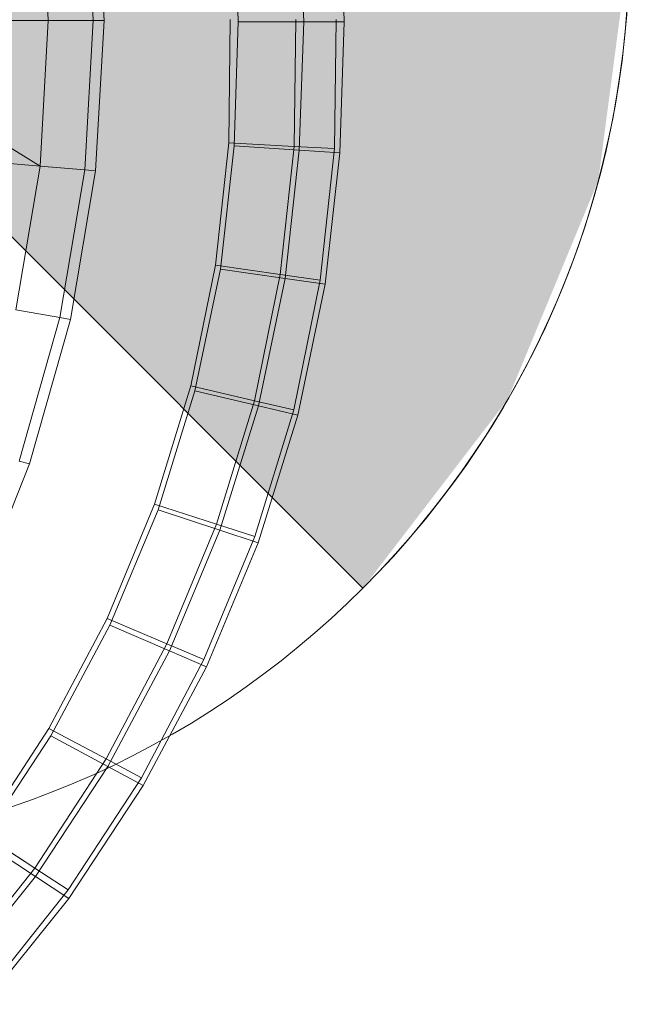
# Model space of a CAD drawing. Header units: metres. Extents: x 397.7 to 427.5, y 12.7 to 28.4.
# Tile 94 of 128: x 408.2463 to 408.3134, y 27.123 to 27.2312. Entities that reach past the tile are written whole.
import ezdxf

# ---------------------------------------------------------------- set-up
doc = ezdxf.new("R2010")
doc.units = ezdxf.units.M
doc.layers.add('A-DETL-____-MBND', color=7, linetype='Continuous', lineweight=18)
doc.layers.add('A-DETL-GENF-OTLN', color=7, linetype='Continuous', lineweight=18)

# ---------------------------------------------------------------- blocks, each defined once
blk = doc.blocks.new('Family - Inodor P5-151237-08_ENLLUMENAT_P5')
at = {"layer": 'A-DETL-____-MBND', "color": 253, "true_color": 0xaaaaaa}
for p, q in [((0.70015, 0.21647), (0.70107, 0.19991)), ((0.69494, 0.19991), (0.69404, 0.21593)), ((0.69989, 0.19991), (0.69897, 0.21636)), ((0.72302, 0.19976), (0.72254, 0.21434)), ((0.72302, 0.19976), (0.72254, 0.21434)), ((0.72747, 0.19975), (0.72698, 0.21462)), ((0.72747, 0.19975), (0.72698, 0.21462)), ((0.71582, 0.19976), (0.71536, 0.21387)), ((0.71582, 0.19976), (0.71536, 0.21387)), ((0.69494, 0.19991), (0.66806, 0.19991)), ((0.69404, 0.1839), (0.66806, 0.19991)), ((0.69494, 0.19991), (0.69404, 0.1839)), ((0.69989, 0.19991), (0.69494, 0.19991)), ((0.69989, 0.19991), (0.69897, 0.18347)), ((0.70107, 0.19991), (0.69989, 0.19991)), ((0.70107, 0.19991), (0.70015, 0.18336)), ((0.71478, 0.18645), (0.71494, 0.19999)), ((0.71478, 0.18645), (0.71494, 0.19999)), ((0.71478, 0.18645), (0.71494, 0.19999)), ((0.71494, 0.19999), (0.71478, 0.18645)), ((0.71536, 0.18611), (0.71582, 0.19976)), ((0.71536, 0.18611), (0.71582, 0.19976)), ((0.71582, 0.19976), (0.72302, 0.19976)), ((0.72302, 0.19976), (0.71582, 0.19976)), ((0.72214, 0.19999), (0.72197, 0.18606)), ((0.72214, 0.19999), (0.72197, 0.18606)), ((0.72254, 0.18565), (0.72302, 0.19976)), ((0.72254, 0.18565), (0.72302, 0.19976)), ((0.72302, 0.19976), (0.72747, 0.19975)), ((0.72747, 0.19975), (0.72302, 0.19976)), ((0.72659, 0.19999), (0.72642, 0.18582)), ((0.72659, 0.19999), (0.72642, 0.18582)), ((0.72698, 0.18536), (0.72747, 0.19975)), ((0.72698, 0.18536), (0.72747, 0.19975)), ((0.69404, 0.1839), (0.66725, 0.18624)), ((0.71333, 0.173), (0.71478, 0.18645)), ((0.71333, 0.173), (0.71478, 0.18645)), ((0.71333, 0.173), (0.71478, 0.18645)), ((0.71478, 0.18645), (0.71333, 0.173)), ((0.71478, 0.18645), (0.72197, 0.18606)), ((0.72197, 0.18606), (0.71478, 0.18645)), ((0.71386, 0.17255), (0.71536, 0.18611)), ((0.71386, 0.17255), (0.71536, 0.18611)), ((0.71536, 0.18611), (0.72254, 0.18565)), ((0.72254, 0.18565), (0.71536, 0.18611)), ((0.72197, 0.18606), (0.72045, 0.17199)), ((0.72197, 0.18606), (0.72045, 0.17199)), ((0.72098, 0.17153), (0.72254, 0.18565)), ((0.72098, 0.17153), (0.72254, 0.18565)), ((0.72197, 0.18606), (0.72642, 0.18582)), ((0.72642, 0.18582), (0.72197, 0.18606)), ((0.72254, 0.18565), (0.72698, 0.18536)), ((0.72698, 0.18536), (0.72254, 0.18565)), ((0.72642, 0.18582), (0.72485, 0.17137)), ((0.72642, 0.18582), (0.72485, 0.17137)), ((0.72538, 0.1709), (0.72698, 0.18536)), ((0.72538, 0.1709), (0.72698, 0.18536)), ((0.69404, 0.1839), (0.69136, 0.1681)), ((0.69897, 0.18347), (0.69404, 0.1839)), ((0.69897, 0.18347), (0.69623, 0.16724)), ((0.70015, 0.18336), (0.6974, 0.16704)), ((0.70015, 0.18336), (0.69897, 0.18347)), ((0.7106, 0.15973), (0.71333, 0.173)), ((0.7106, 0.15973), (0.71333, 0.173)), ((0.7106, 0.15973), (0.71333, 0.173)), ((0.71333, 0.173), (0.7106, 0.15973)), ((0.71107, 0.15918), (0.71386, 0.17255)), ((0.71107, 0.15918), (0.71386, 0.17255)), ((0.71333, 0.173), (0.72045, 0.17199)), ((0.72045, 0.17199), (0.71333, 0.173)), ((0.71386, 0.17255), (0.72098, 0.17153)), ((0.72098, 0.17153), (0.71386, 0.17255)), ((0.72045, 0.17199), (0.7176, 0.15811)), ((0.72045, 0.17199), (0.7176, 0.15811)), ((0.71807, 0.15754), (0.72098, 0.17153)), ((0.71807, 0.15754), (0.72098, 0.17153)), ((0.72045, 0.17199), (0.72485, 0.17137)), ((0.72485, 0.17137), (0.72045, 0.17199)), ((0.72098, 0.17153), (0.72538, 0.1709)), ((0.72538, 0.1709), (0.72098, 0.17153)), ((0.72485, 0.17137), (0.72192, 0.15711)), ((0.72485, 0.17137), (0.72192, 0.15711)), ((0.72239, 0.15653), (0.72538, 0.1709)), ((0.72239, 0.15653), (0.72538, 0.1709)), ((0.69623, 0.16724), (0.69136, 0.1681)), ((0.69623, 0.16724), (0.69174, 0.15147)), ((0.6974, 0.16704), (0.69289, 0.15117)), ((0.6974, 0.16704), (0.69623, 0.16724)), ((0.70661, 0.14675), (0.7106, 0.15973)), ((0.70661, 0.14675), (0.7106, 0.15973)), ((0.70661, 0.14675), (0.7106, 0.15973)), ((0.7106, 0.15973), (0.70661, 0.14675)), ((0.70701, 0.1461), (0.71107, 0.15918)), ((0.70701, 0.1461), (0.71107, 0.15918)), ((0.7106, 0.15973), (0.7176, 0.15811)), ((0.7176, 0.15811), (0.7106, 0.15973)), ((0.71107, 0.15918), (0.71807, 0.15754)), ((0.71807, 0.15754), (0.71107, 0.15918)), ((0.7176, 0.15811), (0.71343, 0.14454)), ((0.7176, 0.15811), (0.71343, 0.14454)), ((0.7176, 0.15811), (0.72192, 0.15711)), ((0.72192, 0.15711), (0.7176, 0.15811)), ((0.71382, 0.14386), (0.71807, 0.15754)), ((0.71382, 0.14386), (0.71807, 0.15754)), ((0.72192, 0.15711), (0.71764, 0.14317)), ((0.72192, 0.15711), (0.71764, 0.14317)), ((0.71807, 0.15754), (0.72239, 0.15653)), ((0.72239, 0.15653), (0.71807, 0.15754)), ((0.71803, 0.14248), (0.72239, 0.15653)), ((0.71803, 0.14248), (0.72239, 0.15653)), ((0.69289, 0.15117), (0.68675, 0.13593)), ((0.69289, 0.15117), (0.69174, 0.15147)), ((0.70141, 0.13416), (0.70661, 0.14675)), ((0.70141, 0.13416), (0.70661, 0.14675)), ((0.70141, 0.13416), (0.70661, 0.14675)), ((0.70661, 0.14675), (0.70141, 0.13416)), ((0.70661, 0.14675), (0.71343, 0.14454)), ((0.71343, 0.14454), (0.70661, 0.14675)), ((0.70172, 0.13342), (0.70701, 0.1461)), ((0.70172, 0.13342), (0.70701, 0.1461)), ((0.70701, 0.1461), (0.71382, 0.14386)), ((0.71382, 0.14386), (0.70701, 0.1461)), ((0.71343, 0.14454), (0.70799, 0.13137)), ((0.71343, 0.14454), (0.70799, 0.13137)), ((0.71343, 0.14454), (0.71764, 0.14317)), ((0.71764, 0.14317), (0.71343, 0.14454)), ((0.70828, 0.13061), (0.71382, 0.14386)), ((0.70828, 0.13061), (0.71382, 0.14386)), ((0.71764, 0.14317), (0.71205, 0.12965)), ((0.71764, 0.14317), (0.71205, 0.12965)), ((0.71382, 0.14386), (0.71803, 0.14248)), ((0.71803, 0.14248), (0.71382, 0.14386)), ((0.71234, 0.12887), (0.71803, 0.14248)), ((0.71234, 0.12887), (0.71803, 0.14248)), ((0.69502, 0.12208), (0.70141, 0.13416)), ((0.69502, 0.12208), (0.70141, 0.13416)), ((0.69502, 0.12208), (0.70141, 0.13416)), ((0.70141, 0.13416), (0.69502, 0.12208)), ((0.69523, 0.12126), (0.70172, 0.13342)), ((0.69523, 0.12126), (0.70172, 0.13342)), ((0.70141, 0.13416), (0.70799, 0.13137)), ((0.70799, 0.13137), (0.70141, 0.13416)), ((0.70172, 0.13342), (0.70828, 0.13061)), ((0.70828, 0.13061), (0.70172, 0.13342)), ((0.70799, 0.13137), (0.70131, 0.11873)), ((0.70799, 0.13137), (0.70131, 0.11873)), ((0.70799, 0.13137), (0.71205, 0.12965)), ((0.71205, 0.12965), (0.70799, 0.13137)), ((0.7015, 0.11789), (0.70828, 0.13061)), ((0.7015, 0.11789), (0.70828, 0.13061)), ((0.70828, 0.13061), (0.71234, 0.12887)), ((0.71234, 0.12887), (0.70828, 0.13061)), ((0.71205, 0.12965), (0.70519, 0.11667)), ((0.71205, 0.12965), (0.70519, 0.11667)), ((0.70537, 0.11581), (0.71234, 0.12887)), ((0.70537, 0.11581), (0.71234, 0.12887)), ((0.68752, 0.11059), (0.69502, 0.12208)), ((0.68752, 0.11059), (0.69502, 0.12208)), ((0.68752, 0.11059), (0.69502, 0.12208)), ((0.69502, 0.12208), (0.68752, 0.11059)), ((0.6876, 0.10971), (0.69523, 0.12126)), ((0.6876, 0.10971), (0.69523, 0.12126)), ((0.69502, 0.12208), (0.70131, 0.11873)), ((0.70131, 0.11873), (0.69502, 0.12208)), ((0.69523, 0.12126), (0.7015, 0.11789)), ((0.7015, 0.11789), (0.69523, 0.12126)), ((0.70131, 0.11873), (0.69346, 0.10672)), ((0.70131, 0.11873), (0.69346, 0.10672)), ((0.70131, 0.11873), (0.70519, 0.11667)), ((0.70519, 0.11667), (0.70131, 0.11873)), ((0.69353, 0.10581), (0.7015, 0.11789)), ((0.69353, 0.10581), (0.7015, 0.11789)), ((0.7015, 0.11789), (0.70537, 0.11581)), ((0.70537, 0.11581), (0.7015, 0.11789)), ((0.70519, 0.11667), (0.69713, 0.10433)), ((0.70519, 0.11667), (0.69713, 0.10433)), ((0.69719, 0.1034), (0.70537, 0.11581)), ((0.69719, 0.1034), (0.70537, 0.11581)), ((0.68752, 0.11059), (0.69346, 0.10672)), ((0.69346, 0.10672), (0.68752, 0.11059)), ((0.6876, 0.10971), (0.69353, 0.10581)), ((0.69353, 0.10581), (0.6876, 0.10971)), ((0.69346, 0.10672), (0.68449, 0.09544)), ((0.69346, 0.10672), (0.68449, 0.09544)), ((0.69346, 0.10672), (0.69713, 0.10433)), ((0.69713, 0.10433), (0.69346, 0.10672)), ((0.68443, 0.09447), (0.69353, 0.10581)), ((0.68443, 0.09447), (0.69353, 0.10581)), ((0.69353, 0.10581), (0.69719, 0.1034)), ((0.69719, 0.1034), (0.69353, 0.10581)), ((0.69713, 0.10433), (0.68792, 0.09274)), ((0.69713, 0.10433), (0.68792, 0.09274)), ((0.68784, 0.09176), (0.69719, 0.1034)), ((0.68784, 0.09176), (0.69719, 0.1034))]:
    blk.add_line(p, q, dxfattribs=at)
blk = doc.blocks.new('LONDR55-XX_ZZ-ARQ-CAA-M3D-Londres55_ifc-1-08_ENLLUMENAT_P5')
at = {"layer": 'A-DETL-____-MBND', "color": 253, "lineweight": 18, "true_color": 0xaaaaaa}
blk.add_blockref('Family - Inodor P5-151237-08_ENLLUMENAT_P5', (407.55454, 27.03126), dxfattribs=at)
blk = doc.blocks.new('ZYR_06_02_02 Down Superficie - L 01-834878-08_ENLLUMENAT_P5')
at = {"layer": 'A-DETL-GENF-OTLN', "true_color": 0x00c400}
blk.add_hatch(color=92, dxfattribs=at).paths.add_polyline_path([(0.07071, -0.07071), (0.0866, -0.05), (0.09659, -0.02588), (0.1, 0), (0.09659, 0.02588), (0.0866, 0.05), (0.07071, 0.07071), (0, 0)])
at = {"layer": 'A-DETL-GENF-OTLN', "color": 92, "true_color": 0x00c400}
for p in [(-0.07071, 0.07071), (0, 0)]:
    blk.add_line(p, (0.07071, -0.07071), dxfattribs=at)
blk.add_circle((0, 0), 0.1, dxfattribs=at)
blk.add_arc((0, 0), 0.1, 315, 45, dxfattribs=at)

msp = doc.modelspace()

# ---------------------------------------------------------------- block references
at = {"lineweight": 5}
msp.add_blockref('LONDR55-XX_ZZ-ARQ-CAA-M3D-Londres55_ifc-1-08_ENLLUMENAT_P5', (0, 0), dxfattribs=at)
at = {"layer": 'A-DETL-GENF-OTLN', "color": 92, "true_color": 0x00c400}
msp.add_blockref('ZYR_06_02_02 Down Superficie - L 01-834878-08_ENLLUMENAT_P5', (408.21336, 27.23946), dxfattribs=at)

doc.saveas('drawing.dxf')
